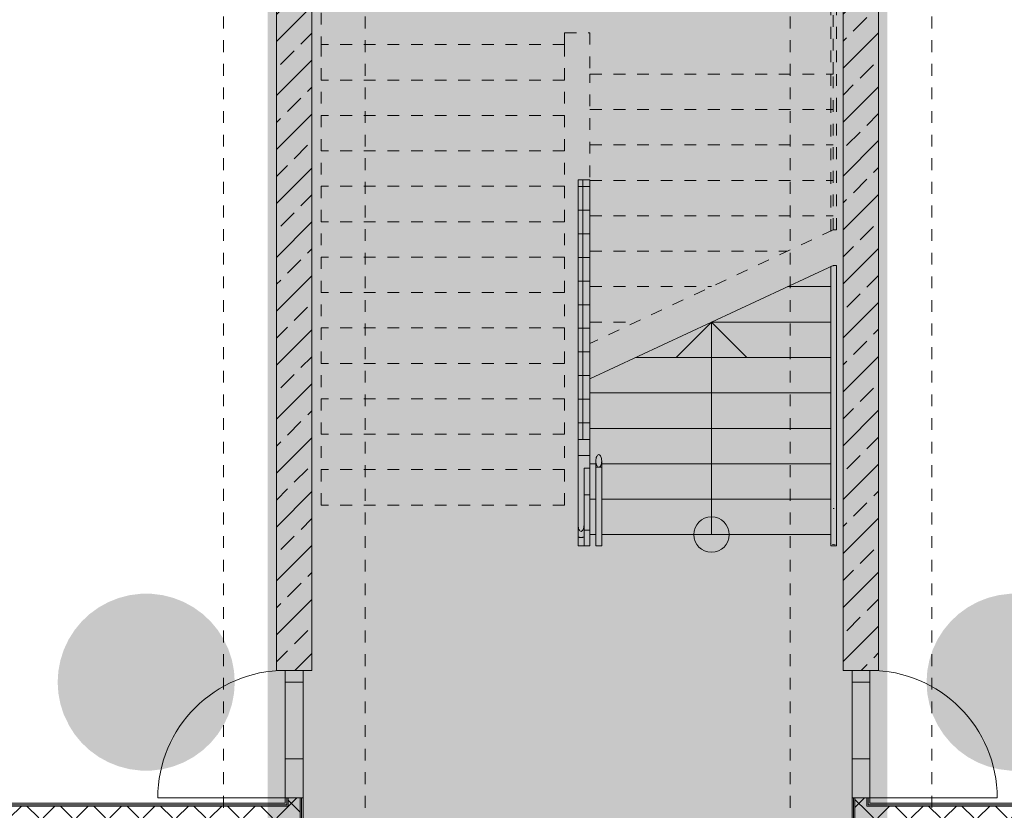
# Model space of a CAD drawing. Header units: metres. Extents: x -54 to 119, y -77 to 33.
# Tile 118 of 138: x 46.63 to 54.97, y 13.52 to 20.21. Entities that reach past the tile are written whole.
import ezdxf

# ---------------------------------------------------------------- set-up
doc = ezdxf.new("R2010")
doc.units = ezdxf.units.M
for name, pattern in [('Rasterlinie', [0.019, 0.01, -0.003, 0.003, -0.003]), ('Verdeckt', [0.003, 0.002, -0.001]), ('Über Schnittebene 1', [0.001, 0, -0.001])]:
    doc.linetypes.add(name, pattern=pattern)
for name, color, linetype, lineweight in [('A_Detailelemente', 7, 'Continuous', 9), ('A_Geländer', 7, 'Continuous', 9), ('A_Geschossdecken', 7, 'Continuous', 9), ('A_Raster', 7, 'Continuous', 9), ('A_Treppen', 7, 'Continuous', 9), ('A_Türen', 7, 'Continuous', 9), ('A_Wände', 7, 'Continuous', 9), ('A_Wände_Schraffur', 7, 'Continuous', 18), ('Pfeile AUF', 7, 'Continuous', 9)]:
    doc.layers.add(name, color=color, linetype=linetype, lineweight=lineweight)
pattern_1 = [(45, (0, 0), (-0.2283955, 0.2283955), []), (45, (0.228, 0), (-0.2283955, 0.2283955), [0.161, -0.081])]
pattern_2 = [(45, (0, 0), (-0.14142136, 0.14142136), []), (135, (0, 0), (-0.14142136, -0.14142136), [])]

# ---------------------------------------------------------------- blocks, each defined once
blk = doc.blocks.new('GSH_Tuer_I_1flg_SZ_OL - 1080x3200_2135_Voll-4240626-BS_Übersicht_EG_BRANDSCHUTZ')
at = {"layer": 'A_Türen', "linetype": 'Über Schnittebene 1'}
for p, q in [((-0.54, 0.0606), (0.48, 0.0606)), ((-0.54, -0.0894), (0.54, -0.0894))]:
    blk.add_line(p, q, dxfattribs=at)
at = {"layer": 'A_Türen'}
blk.add_line((0.54, -1.1694), (0.54, -0.0894), dxfattribs=at)
blk.add_arc((0.54, -0.0894), 1.08, 180, 270, dxfattribs=at)
blk = doc.blocks.new('GSH_Tuer_I_1flg_SZ_OL - 1080x3200_2135_Voll-4240627-BS_Übersicht_EG_BRANDSCHUTZ')
at = {"layer": 'A_Türen'}
blk.add_line((0.54, 1.1694), (0.54, 0.0894), dxfattribs=at)
at = {"layer": 'A_Türen', "linetype": 'Über Schnittebene 1'}
for p, q in [((-0.54, 0.0894), (0.54, 0.0894)), ((-0.54, -0.0606), (0.48, -0.0606))]:
    blk.add_line(p, q, dxfattribs=at)
at = {"layer": 'A_Türen'}
blk.add_arc((0.54, 0.0894), 1.08, 90, 180, dxfattribs=at)
blk = doc.blocks.new('FP_113-BS_Übersicht_EG_BRANDSCHUTZ')
at = {"layer": 'A_Geländer'}
for p, q in [((51.361, 15.8348), (51.361, 15.7566)), ((51.411, 15.7566), (51.411, 15.8348))]:
    blk.add_line(p, q, dxfattribs=at)
blk = doc.blocks.new('FP_114-BS_Übersicht_EG_BRANDSCHUTZ')
at = {"layer": 'A_Geländer'}
for p, q in [((51.361, 15.9341), (51.361, 15.8348)), ((51.411, 15.8348), (51.411, 15.9341))]:
    blk.add_line(p, q, dxfattribs=at)
blk = doc.blocks.new('Typ des oberen Holms - Oberer Geländerholm_Innen_-4891468-BS_Übersicht_EG_BRANDSCHUTZ')
at = {"layer": 'A_Geländer'}
h = blk.add_hatch(dxfattribs=at)
h.set_pattern_fill('FP_124', color=256, style=0, pattern_type=2)
h.set_pattern_definition([(350.869, (1.575, 6.55), (30.479582, -4.4907814), [0.566, -56.031]), (0, (2.134, 6.46), (5.08, 4.491), [0.559, -4.521]), (16.418, (2.692, 6.46), (10.15999, 4.49076), [0.477, -15.411]), (173.694, (3.15, 6.594), (35.559871, -4.491012), [0.409, -40.478]), (175.405, (2.743, 6.639), (50.799487, -4.4910803), [0.561, -55.5]), (192.462, (2.184, 6.684), (-15.240055, -4.490482), [0.624, -20.186]), (8.381, (1.981, 6.55), (25.399797, 4.490098), [0.308, -30.501]), (354.39, (2.286, 6.594), (-40.639595, 4.4913003), [0.459, -45.481]), (185.052, (2.743, 6.55), (-45.7201768, -4.4905557), [0.51, -50.488]), (169.974, (2.235, 6.505), (20.320582, -4.490285), [0.258, -25.536]), (355.405, (1.118, 6.505), (-50.7994868, 4.4910803), [0.561, -55.5]), (349.974, (1.676, 6.46), (-20.320582, 4.490285), [0.516, -25.278]), (0, (2.184, 6.37), (5.08, 4.491), [0.61, -4.47]), (18.34, (2.794, 6.37), (25.4001026, 8.9814794), [0.428, -42.387]), (3.373, (3.2, 6.505), (71.1199601, 4.4911912), [0.763, -75.569]), (355.405, (3.962, 6.55), (-50.799487, 4.4910803), [0.561, -55.5]), (0, (4.521, 6.505), (5.08, 4.491), [0.559, -4.521]), (4.595, (0, 6.505), (50.7994868, 4.4910803), [0.561, -55.5]), (355.405, (0.559, 6.55), (-50.7994868, 4.4910803), [0.561, -55.5]), (0, (0, 6.594), (5.08, 4.491), [0.305, -4.775]), (4.595, (0.305, 6.594), (50.7994868, 4.4910803), [0.561, -55.5]), (0, (0.864, 6.639), (5.08, 4.491), [0.508, -4.572]), (9.131, (1.372, 6.639), (-30.479582, -4.4907814), [0.566, -56.031]), (4.595, (1.93, 6.729), (50.799487, 4.4910803), [0.561, -55.5]), (355.405, (2.489, 6.774), (-50.799487, 4.4910803), [0.561, -55.5]), (355.405, (3.048, 6.729), (-50.799487, 4.4910803), [0.561, -55.5]), (352.803, (3.607, 6.684), (-30.47964, 4.489903), [0.717, -35.126]), (0, (4.318, 6.594), (5.08, 4.491), [0.762, -4.318]), (348.886, (4.115, 3.9), (25.399796, -4.490322), [0.466, -46.128]), (354.948, (4.572, 3.81), (-45.7201768, 4.4905557), [0.51, -50.488]), (7.197, (4.115, 3.9), (30.47964, 4.489903), [0.358, -35.484]), (8.381, (4.47, 3.945), (25.399797, 4.490098), [0.616, -30.193]), (0, (0, 4.035), (5.08, 4.491), [0.61, -4.47]), (351.619, (0.61, 4.035), (-25.399797, 4.490098), [0.308, -30.501]), (199.473, (0.914, 3.99), (15.23986, 4.490247), [0.269, -26.672]), (191.53, (0.66, 3.9), (45.7203215, 8.981876), [0.674, -66.726]), (353.694, (4.674, 3.9), (-35.559871, 4.491012), [0.409, -40.478]), (6.306, (4.674, 3.9), (35.559871, 4.491012), [0.409, -40.478]), (0, (0, 3.945), (5.08, 4.491), [0.406, -4.674]), (192.462, (0.406, 3.945), (-15.240055, -4.490482), [0.416, -20.394]), (357.023, (1.118, 4.08), (-81.2804315, 4.4913667), [0.865, -85.612]), (357.975, (1.981, 4.035), (-121.9204492, 4.4909319), [1.271, -125.809]), (2.812, (3.251, 3.99), (86.3596572, 4.4911226), [0.916, -90.635]), (8.381, (4.166, 4.035), (25.399797, 4.490098), [0.924, -29.885]), (9.131, (0, 3.631), (-30.479582, -4.4907814), [0.566, -56.031]), (14.175, (0.559, 3.72), (-20.319975, -4.490778), [0.734, -35.943]), (0, (1.27, 3.9), (5.08, 4.491), [0.66, -4.42]), (352.803, (1.93, 3.9), (-30.47964, 4.489903), [0.717, -35.126]), (3.162, (2.642, 3.81), (76.200345, 4.4899935), [0.814, -80.59]), (352.255, (3.454, 3.855), (35.5601357, -4.4912129), [0.666, -65.981]), (347.538, (4.115, 3.765), (-15.240055, 4.490482), [0.624, -20.186]), (0, (4.724, 3.631), (5.08, 4.491), [0.356, -4.724]), (175.405, (1.118, 4.08), (50.7994868, -4.4910803), [1.121, -54.939]), (355.787, (0, 4.349), (-55.880117, 4.4903373), [1.223, -59.903]), (0, (1.219, 4.259), (5.08, 4.491), [1.168, -3.912]), (3.613, (2.388, 4.259), (66.040275, 4.4905828), [1.425, -69.836]), (0, (3.81, 4.349), (5.08, 4.491), [1.27, -3.81]), (6.306, (0, 3.406), (35.559871, 4.4910123), [1.227, -39.661]), (5.61, (1.219, 3.541), (40.639595, 4.4913003), [0.919, -45.021]), (357.799, (2.134, 3.631), (-111.7599932, 4.4904833), [1.169, -115.757]), (354.231, (3.302, 3.586), (-132.07971082, 13.472624), [1.787, -176.918]), (2.664, (0, 6.325), (91.4400907, 4.490881), [0.966, -95.658]), (352.803, (0.965, 6.37), (-30.47964, 4.489903), [1.075, -34.767]), (357.891, (2.032, 6.235), (-116.8399156, 4.4898299), [1.22, -120.783]), (9.411, (3.251, 6.19), (-55.8795561, -8.981044), [0.824, -81.565]), (0, (4.064, 6.325), (5.08, 4.491), [1.016, -4.064]), (357.188, (0, 6.864), (-86.3596572, 4.4911226), [0.916, -90.635]), (5.316, (0.914, 6.819), (-50.8004231, -4.4909062), [0.969, -95.968]), (5.937, (1.88, 6.909), (-45.7197971, -4.490105), [0.868, -85.958]), (354.948, (2.743, 6.999), (-45.7201768, 4.4905557), [1.02, -49.978]), (349.274, (3.759, 6.909), (-45.7203223, 8.9810358), [0.724, -71.661]), (8.381, (4.47, 6.774), (25.399797, 4.490098), [0.616, -30.193]), (3.373, (0, 6.011), (71.1199601, 4.4911912), [0.763, -75.569]), (348.64, (0.762, 6.056), (-66.0401671, 13.4720575), [1.14, -112.853]), (0, (1.88, 5.831), (5.08, 4.491), [1.27, -3.81]), (4.812, (3.15, 5.831), (-55.8802738, -4.49043055), [1.071, -105.987]), (5.937, (4.216, 5.921), (-45.7197971, -4.490105), [0.868, -85.958]), (0, (0, 7.178), (5.08, 4.491), [0.864, -4.216]), (7.197, (0.864, 7.178), (30.47964, 4.489903), [1.434, -34.409]), (357.891, (2.286, 7.358), (-116.8399156, 4.4898299), [1.22, -120.783]), (355.11, (3.505, 7.313), (106.67960776, -8.98238685), [1.581, -156.475]), (6.055, (0, 3.092), (-86.36048765, -8.9806732), [1.277, -126.435]), (0, (1.27, 3.226), (5.08, 4.491), [1.422, -3.658]), (356.771, (2.692, 3.226), (-157.48022451, 8.97962184), [2.391, -236.748]), (0, (0, 4.663), (5.08, 4.491), [1.219, -3.861]), (4.213, (1.219, 4.663), (55.880117, 4.4903373), [1.223, -59.903]), (358.367, (2.438, 4.753), (-152.3999465, 4.48982084), [1.575, -155.969]), (357.59, (4.013, 4.708), (-101.6000492, 4.490257), [1.068, -105.707]), (355.405, (0, 5.382), (-50.7994868, 4.4910803), [1.121, -54.939]), (0, (1.118, 5.292), (5.08, 4.491), [1.626, -3.454]), (1.688, (2.743, 5.292), (147.31962266, 4.4915279), [1.525, -150.941]), (3.162, (4.267, 5.337), (76.200345, 4.4899935), [0.814, -80.59])])
h.paths.add_polyline_path([(51.411, 15.8906), (51.461, 15.8906), (51.461, 16.4154), (51.411, 16.4154), (51.411, 15.903)], flags=0)
for p, q in [((51.361, 16.5223), (51.361, 15.9341)), ((51.461, 16.5223), (51.361, 16.5223)), ((51.461, 16.4154), (51.461, 16.5223)), ((51.411, 15.9341), (51.411, 16.4154)), ((51.411, 16.4154), (51.461, 16.4154)), ((51.461, 16.4154), (51.461, 15.8906)), ((51.461, 15.8906), (51.411, 15.8906)), ((51.461, 15.8906), (51.461, 15.7566)), ((51.411, 15.7566), (51.361, 15.7566)), ((51.461, 15.7566), (51.411, 15.7566))]:
    blk.add_line(p, q, dxfattribs=at)
at = {"layer": 'A_Geländer', "flags": 128}
blk.add_lwpolyline([(51.361, 15.9341), (51.3615, 15.9236), (51.3629, 15.9136), (51.3652, 15.9044), (51.3683, 15.8963), (51.3721, 15.8896), (51.3764, 15.8847), (51.3811, 15.8816), (51.386, 15.8806), (51.3909, 15.8816), (51.3956, 15.8847), (51.3999, 15.8896), (51.4037, 15.8963), (51.4068, 15.9044), (51.4091, 15.9136), (51.4105, 15.9236), (51.411, 15.9341)], dxfattribs=at)
at = {"layer": 'A_Geländer'}
blk.add_open_spline([(51.411, 15.8348), (51.411, 15.8342), (51.4104, 15.8332), (51.4079, 15.8317), (51.4039, 15.8304), (51.3969, 15.829), (51.386, 15.8283), (51.3751, 15.829), (51.3681, 15.8304), (51.3641, 15.8317), (51.3616, 15.8332), (51.361, 15.8342), (51.361, 15.8348)], degree=3, knots=[0, 0, 0, 0, 0.083333, 0.166667, 0.25, 0.333333, 0.5, 0.666667, 0.75, 0.833333, 0.916667, 1, 1, 1, 1], dxfattribs=at)
for name in ['FP_114-BS_Übersicht_EG_BRANDSCHUTZ', 'FP_113-BS_Übersicht_EG_BRANDSCHUTZ']:
    blk.add_blockref(name, (0, 0), dxfattribs=at)
blk = doc.blocks.new('Typ des oberen Holms - Oberer Geländerholm_Innen_-V115-BS_Übersicht_EG_BRANDSCHUTZ')
at = {"layer": 'A_Geländer'}
blk.add_line((51.361, 16.5223), (51.461, 16.5223), dxfattribs=at)
blk = doc.blocks.new('FP_217-BS_Übersicht_EG_BRANDSCHUTZ')
at = {"layer": 'A_Geländer'}
for p, q in [((53.501, 16.1265), (53.501, 15.7816)), ((53.551, 15.7816), (53.551, 16.1265)), ((53.4987, 15.7812), (53.4989, 15.7806)), ((53.4989, 15.7806), (53.501, 15.7768)), ((53.5151, 15.7693), (53.5205, 15.7681)), ((53.5205, 15.7681), (53.5289, 15.7675)), ((53.5289, 15.7675), (53.5371, 15.7682))]:
    blk.add_line(p, q, dxfattribs=at)
blk = doc.blocks.new('Typ des oberen Holms - Oberer Geländerholm_Innen_-5236744-BS_Übersicht_EG_BRANDSCHUTZ')
at = {"layer": 'A_Geländer', "flags": 128}
blk.add_lwpolyline([(53.5211, 16.0741), (53.526, 16.073), (53.5309, 16.0741)], dxfattribs=at)
at = {"layer": 'A_Geländer'}
blk.add_blockref('FP_217-BS_Übersicht_EG_BRANDSCHUTZ', (0, 0), dxfattribs=at)
blk = doc.blocks.new('Typ des oberen Holms - Oberer Geländerholm_Innen_-V218-BS_Übersicht_EG_BRANDSCHUTZ')
at = {"layer": 'A_Geländer', "linetype": 'Verdeckt'}
for p, q in [((53.551, 24.098), (53.501, 24.098)), ((53.501, 24.098), (53.501, 23.973)), ((53.501, 24.073), (53.551, 24.073)), ((53.501, 19.453), (53.501, 24.073)), ((53.551, 24.098), (53.551, 23.973)), ((53.551, 19.453), (53.551, 24.073)), ((53.551, 23.973), (53.501, 23.973)), ((53.501, 18.424), (53.501, 19.453)), ((53.551, 18.4333), (53.551, 19.453)), ((53.521, 18.4333), (53.501, 18.424)), ((53.551, 18.4333), (53.521, 18.4333))]:
    blk.add_line(p, q, dxfattribs=at)
at = {"layer": 'A_Geländer'}
for p, q in [((53.521, 18.1333), (53.501, 18.124)), ((53.501, 15.7566), (53.501, 18.124)), ((53.551, 18.1333), (53.521, 18.1333)), ((53.551, 15.7566), (53.551, 18.1333)), ((53.501, 15.7566), (53.551, 15.7566))]:
    blk.add_line(p, q, dxfattribs=at)
blk = doc.blocks.new('Handlauftyp - Handlauf_Innen_-5239171-BS_Übersicht_EG_BRANDSCHUTZ')
at = {"layer": 'A_Geländer'}
for p, q in [((51.511, 16.4765), (51.511, 15.9092)), ((51.561, 15.9092), (51.561, 16.4765)), ((51.511, 15.9036), (51.511, 15.7566)), ((51.561, 15.7566), (51.561, 15.9036))]:
    blk.add_line(p, q, dxfattribs=at)
at = {"layer": 'A_Geländer', "flags": 128}
for points in [[(51.561, 16.4765), (51.5605, 16.4869), (51.5591, 16.497), (51.5568, 16.5062), (51.5537, 16.5143), (51.5499, 16.521), (51.5456, 16.5259), (51.5409, 16.529), (51.536, 16.53), (51.5311, 16.529), (51.5264, 16.5259), (51.5221, 16.521), (51.5183, 16.5143), (51.5152, 16.5062), (51.5129, 16.497), (51.5115, 16.4869), (51.511, 16.4765)], [(51.511, 16.4765), (51.5115, 16.4661), (51.5129, 16.4561), (51.5152, 16.4468), (51.5183, 16.4387), (51.5221, 16.4321), (51.5264, 16.4271), (51.5311, 16.4241), (51.536, 16.423), (51.5409, 16.4241), (51.5456, 16.4271), (51.5499, 16.4321), (51.5537, 16.4387), (51.5568, 16.4468), (51.5591, 16.4561), (51.5605, 16.4661), (51.561, 16.4765)]]:
    blk.add_lwpolyline(points, dxfattribs=at)
blk = doc.blocks.new('Handlauftyp - Handlauf_Innen_-V219-BS_Übersicht_EG_BRANDSCHUTZ')
at = {"layer": 'A_Geländer'}
for p, q in [((51.511, 16.423), (51.531, 16.423)), ((51.511, 15.903), (51.511, 16.423)), ((51.5311, 16.423), (51.5348, 16.423)), ((51.5372, 16.423), (51.561, 16.423)), ((51.561, 15.903), (51.561, 16.423)), ((51.511, 15.7566), (51.511, 15.903)), ((51.561, 15.7566), (51.561, 15.903)), ((51.511, 15.7566), (51.561, 15.7566))]:
    blk.add_line(p, q, dxfattribs=at)

msp = doc.modelspace()

# ---------------------------------------------------------------- hatches: boundary and pattern name
at = {"layer": 'A_Detailelemente', "true_color": 0x499c4b}
h = msp.add_hatch(color=95, dxfattribs=at)
h.paths.add_polyline_path([(49.032, 12.343), (53.606, 12.343), (53.606, 24.153), (49.032, 24.153), (49.032, 12.4862)], flags=0)
h.paths.add_polyline_path([(51.536, 15.903), (51.536, 15.9032), (51.5337, 16.153)], flags=0)
at = {"layer": 'A_Detailelemente', "true_color": 0xebdb14}
for points in [[(48.8935, 5.078), (49.032, 5.078), (49.032, 12.263), (49.131, 12.263), (49.131, 12.343), (49.032, 12.343), (49.032, 21.913), (48.731, 21.913), (48.731, 5.078), (48.881, 5.078)], [(53.8165, 5.078), (53.981, 5.078), (53.981, 21.913), (53.606, 21.913), (53.606, 12.343), (53.581, 12.343), (53.581, 12.263), (53.68, 12.2614), (53.681, 5.078), (53.806, 5.078)]]:
    msp.add_hatch(color=40, dxfattribs=at).paths.add_polyline_path(points, flags=0)
at = {"layer": 'A_Detailelemente', "true_color": 0x8cc6ff}
for points in [[(47.6554, 13.8547), (47.7496, 13.8547), (47.8431, 13.8665), (47.9343, 13.8899), (48.0219, 13.9246), (48.1044, 13.9699), (48.1808, 14.0255), (48.2492, 14.0898), (48.3093, 14.1623), (48.3597, 14.2419), (48.3999, 14.3271), (48.429, 14.4167), (48.4466, 14.5092), (48.4525, 14.6032), (48.4466, 14.6972), (48.429, 14.7897), (48.3999, 14.8793), (48.3597, 14.9645), (48.3093, 15.044), (48.2492, 15.1166), (48.1806, 15.1811), (48.1044, 15.2364), (48.0219, 15.2818), (47.9343, 15.3165), (47.8431, 15.3399), (47.7496, 15.3517), (47.6554, 15.3517), (47.562, 15.3399), (47.4708, 15.3165), (47.3832, 15.2818), (47.3006, 15.2364), (47.2244, 15.1811), (47.1558, 15.1166), (47.0958, 15.044), (47.0453, 14.9645), (47.0052, 14.8793), (46.9761, 14.7897), (46.9584, 14.6972), (46.9525, 14.6032), (46.9584, 14.5092), (46.9761, 14.4167), (47.0052, 14.3271), (47.0536, 14.2287), (47.0958, 14.1623), (47.1558, 14.0898), (47.2244, 14.0253), (47.3006, 13.9699), (47.3832, 13.9246), (47.4708, 13.8899), (47.562, 13.8665)], [(55.1096, 13.8547), (55.2031, 13.8665), (55.2943, 13.8899), (55.3819, 13.9246), (55.4644, 13.9699), (55.5406, 14.0253), (55.6092, 14.0898), (55.6693, 14.1623), (55.7197, 14.2419), (55.7599, 14.3271), (55.789, 14.4167), (55.8066, 14.5092), (55.8125, 14.6032), (55.8066, 14.6972), (55.789, 14.7897), (55.7599, 14.8793), (55.7197, 14.9645), (55.6693, 15.044), (55.6092, 15.1166), (55.5406, 15.1811), (55.4644, 15.2364), (55.3819, 15.2818), (55.2943, 15.3165), (55.2031, 15.3399), (55.1096, 15.3517), (55.0154, 15.3517), (54.922, 15.3399), (54.8308, 15.3165), (54.7432, 15.2818), (54.6606, 15.2364), (54.5844, 15.1811), (54.5158, 15.1166), (54.4558, 15.044), (54.4053, 14.9645), (54.3652, 14.8793), (54.3361, 14.7897), (54.3184, 14.6972), (54.3125, 14.6032), (54.3184, 14.5092), (54.3361, 14.4167), (54.3652, 14.3271), (54.4053, 14.2419), (54.4558, 14.1623), (54.5158, 14.0898), (54.5844, 14.0253), (54.6606, 13.9699), (54.7432, 13.9246), (54.8308, 13.8899), (54.922, 13.8665), (55.0154, 13.8547)]]:
    msp.add_hatch(color=151, dxfattribs=at).paths.add_polyline_path(points, flags=0)
at = {"layer": 'A_Wände_Schraffur', "lineweight": 9}
h = msp.add_hatch(dxfattribs=at)
h.set_pattern_fill('FP_9', color=256, style=0, pattern_type=2)
h.set_pattern_definition(pattern_1)
h.paths.add_polyline_path([(49.032, 14.703), (49.106, 14.703), (49.106, 21.903), (48.806, 21.903), (48.806, 14.703), (48.881, 14.703)], flags=0)
h = msp.add_hatch(dxfattribs=at)
h.set_pattern_fill('FP_9', color=256, style=0, pattern_type=2)
h.set_pattern_definition(pattern_1)
h.paths.add_polyline_path([(53.606, 14.703), (53.906, 14.703), (53.906, 21.903), (53.606, 21.903), (53.606, 14.9472)], flags=0)
h = msp.add_hatch(dxfattribs=at)
h.set_pattern_fill('FP_1', color=256, style=0, pattern_type=2)
h.set_pattern_definition([(0, (0, 0), (0, 0.2), []), (90, (0, 0), (-0.2, 1e-17), [])])
h.paths.add_polyline_path([(51.461, 16.6594), (51.461, 18.8566), (51.361, 18.8566), (51.361, 16.6594)], flags=0)
h = msp.add_hatch(dxfattribs=at)
h.set_pattern_fill('FP_2', color=256, style=0, pattern_type=2)
h.set_pattern_definition(pattern_2)
h.paths.add_polyline_path([(48.906, 5.078), (49.006, 5.078), (49.006, 10.328), (48.906, 10.328), (48.906, 5.1031)], flags=0)
h.paths.add_polyline_path([(48.906, 12.128), (49.006, 12.128), (49.006, 13.623), (48.906, 13.623), (48.906, 12.263)], flags=0)
h = msp.add_hatch(dxfattribs=at)
h.set_pattern_fill('FP_2', color=256, style=0, pattern_type=2)
h.set_pattern_definition(pattern_2)
h.paths.add_polyline_path([(53.706, 5.078), (53.806, 5.078), (53.806, 10.328), (53.706, 10.328), (53.706, 5.403)], flags=0)
h.paths.add_polyline_path([(53.806, 12.128), (53.806, 13.623), (53.706, 13.623), (53.706, 12.128)], flags=0)
h = msp.add_hatch(dxfattribs=at)
h.set_pattern_fill('FP_2', color=256, style=0, pattern_type=2)
h.set_pattern_definition(pattern_2)
h.paths.add_polyline_path([(40.481, 13.453), (40.506, 13.453), (40.506, 13.553), (33.406, 13.553), (33.406, 13.453), (40.2907, 13.453)], flags=0)
h.paths.add_polyline_path([(40.606, 13.453), (48.906, 13.453), (48.906, 13.553), (40.606, 13.553)], flags=0)
h = msp.add_hatch(dxfattribs=at)
h.set_pattern_fill('FP_2', color=256, style=0, pattern_type=2)
h.set_pattern_definition(pattern_2)
h.paths.add_polyline_path([(68.4695, 13.453), (69.306, 13.453), (69.306, 13.553), (62.206, 13.553), (62.206, 13.453), (67.3424, 13.453)], flags=0)
h.paths.add_polyline_path([(54.3801, 13.453), (62.106, 13.453), (62.106, 13.553), (53.806, 13.553), (53.806, 13.453), (53.981, 13.453)], flags=0)

# ---------------------------------------------------------------- linework, layer by layer
at = {"layer": 'A_Geschossdecken'}
for p, q in [((48.881, 13.623), (48.881, 14.703)), ((49.032, 14.703), (49.032, 12.343)), ((53.681, 13.623), (53.681, 14.703)), ((53.831, 14.703), (53.831, 13.623)), ((49.032, 14.603), (48.881, 14.603)), ((53.831, 14.603), (53.681, 14.603)), ((48.881, 13.953), (49.032, 13.953)), ((53.681, 13.953), (53.831, 13.953))]:
    msp.add_line(p, q, dxfattribs=at)
at = {"layer": 'A_Raster', "linetype": 'Rasterlinie'}
for p, q in [((48.356, -66.6602), (48.356, 31.7844)), ((49.556, -66.6602), (49.556, 31.7844)), ((53.156, -66.6602), (53.156, 31.7844)), ((54.356, -66.6602), (54.356, 31.7844))]:
    msp.add_line(p, q, dxfattribs=at)
at = {"layer": 'A_Treppen', "linetype": 'Verdeckt'}
for p, q in [((49.186, 24.073), (49.186, 20.003)), ((53.521, 19.753), (53.521, 24.073)), ((51.246, 20.103), (51.461, 20.103)), ((51.246, 20.003), (51.246, 20.103)), ((51.461, 20.103), (51.461, 19.753)), ((51.246, 20.003), (49.186, 20.003)), ((49.186, 20.003), (49.186, 16.103)), ((51.246, 20.003), (49.186, 20.003)), ((51.246, 20.003), (51.246, 16.103)), ((51.246, 19.703), (49.186, 19.703)), ((51.246, 19.703), (49.186, 19.703)), ((51.461, 19.753), (53.521, 19.753)), ((51.461, 17.6803), (51.461, 19.753)), ((53.521, 18.4333), (53.521, 19.753)), ((51.461, 19.453), (53.521, 19.453)), ((51.461, 19.453), (53.521, 19.453)), ((51.246, 19.403), (49.186, 19.403)), ((51.246, 19.403), (49.186, 19.403)), ((51.246, 19.103), (49.186, 19.103)), ((51.246, 19.103), (49.186, 19.103)), ((51.461, 19.153), (53.521, 19.153)), ((51.461, 19.153), (53.521, 19.153)), ((51.461, 18.853), (53.521, 18.853)), ((51.461, 18.853), (53.521, 18.853)), ((51.246, 18.803), (49.186, 18.803)), ((51.246, 18.803), (49.186, 18.803)), ((51.461, 18.553), (53.521, 18.553)), ((51.461, 18.553), (53.521, 18.553)), ((51.246, 18.503), (49.186, 18.503)), ((51.246, 18.503), (49.186, 18.503)), ((53.521, 18.4333), (51.461, 17.4727)), ((51.246, 18.203), (49.186, 18.203)), ((51.246, 18.203), (49.186, 18.203)), ((51.461, 18.253), (53.1344, 18.253)), ((51.461, 18.253), (53.1344, 18.253)), ((51.461, 17.953), (52.491, 17.953)), ((51.461, 17.953), (52.491, 17.953)), ((53.1344, 17.953), (53.501, 17.953)), ((51.246, 17.903), (49.186, 17.903)), ((51.246, 17.903), (49.186, 17.903)), ((51.246, 17.603), (49.186, 17.603)), ((51.246, 17.603), (49.186, 17.603)), ((51.461, 17.653), (51.8477, 17.653)), ((51.461, 17.653), (51.8477, 17.653)), ((52.491, 17.653), (53.501, 17.653)), ((51.8477, 17.353), (53.501, 17.353)), ((51.246, 17.303), (49.186, 17.303)), ((51.246, 17.303), (49.186, 17.303)), ((51.461, 17.053), (53.501, 17.053)), ((51.246, 17.003), (49.186, 17.003)), ((51.246, 17.003), (49.186, 17.003)), ((51.246, 16.703), (49.186, 16.703)), ((51.246, 16.703), (49.186, 16.703)), ((51.461, 16.753), (53.501, 16.753)), ((51.461, 16.453), (51.511, 16.453)), ((51.5622, 16.453), (53.501, 16.453)), ((51.246, 16.403), (49.186, 16.403)), ((51.246, 16.403), (49.186, 16.403)), ((51.246, 16.103), (49.186, 16.103)), ((51.461, 16.153), (51.511, 16.153)), ((51.5622, 16.153), (53.501, 16.153)), ((51.461, 15.853), (51.511, 15.853)), ((51.5622, 15.853), (53.501, 15.853))]:
    msp.add_line(p, q, dxfattribs=at)
at = {"layer": 'A_Treppen'}
for p, q in [((53.521, 18.1333), (51.461, 17.1727)), ((53.521, 18.1277), (53.521, 18.1333)), ((53.1344, 17.953), (53.501, 17.953)), ((52.491, 17.653), (53.501, 17.653)), ((51.8477, 17.353), (53.501, 17.353)), ((51.461, 17.053), (53.501, 17.053)), ((51.461, 16.753), (53.501, 16.753)), ((51.461, 16.453), (51.511, 16.453)), ((51.5622, 16.453), (53.501, 16.453)), ((51.461, 16.153), (51.511, 16.153)), ((51.5622, 16.153), (53.501, 16.153)), ((51.461, 15.853), (51.511, 15.853)), ((51.5622, 15.853), (53.501, 15.853))]:
    msp.add_line(p, q, dxfattribs=at)
at = {"layer": 'A_Wände', "lineweight": 18}
for p, q in [((48.806, 21.903), (48.806, 14.703)), ((49.106, 14.703), (49.106, 21.903)), ((53.606, 21.903), (53.606, 14.703)), ((53.906, 14.703), (53.906, 21.903)), ((51.361, 18.8566), (51.361, 16.6594)), ((51.461, 18.8566), (51.361, 18.8566)), ((51.461, 16.6594), (51.461, 18.8566)), ((51.361, 16.6594), (51.461, 16.6594)), ((48.806, 14.703), (49.106, 14.703)), ((53.606, 14.703), (53.906, 14.703)), ((49.031, 13.623), (48.881, 13.623)), ((48.881, 13.623), (48.881, 13.578)), ((49.031, 12.128), (49.031, 13.623)), ((53.831, 13.623), (53.681, 13.623)), ((53.681, 13.623), (53.681, 12.128)), ((53.831, 13.578), (53.831, 13.623)), ((48.881, 13.578), (40.631, 13.578)), ((62.081, 13.578), (53.831, 13.578))]:
    msp.add_line(p, q, dxfattribs=at)
at = {"layer": 'A_Wände'}
for p, q in [((51.361, 16.5223), (51.361, 16.6594)), ((51.461, 16.6594), (51.461, 16.5223)), ((48.8935, 13.623), (48.8935, 13.5655)), ((48.906, 13.623), (48.906, 13.553)), ((49.006, 13.623), (49.006, 12.128)), ((49.0185, 13.623), (49.0185, 12.128)), ((53.6935, 13.623), (53.6935, 12.128)), ((53.706, 13.623), (53.706, 12.128)), ((53.806, 13.623), (53.806, 13.553)), ((53.8185, 13.623), (53.8185, 13.5655)), ((48.906, 13.553), (40.606, 13.553)), ((40.631, 13.5655), (48.8935, 13.5655)), ((62.106, 13.553), (53.806, 13.553)), ((62.081, 13.5655), (53.8185, 13.5655))]:
    msp.add_line(p, q, dxfattribs=at)
at = {"layer": 'Pfeile AUF'}
for p, q in [((52.491, 17.653), (52.191, 17.353)), ((52.491, 17.353), (52.491, 17.653)), ((52.791, 17.353), (52.491, 17.653)), ((52.191, 17.353), (52.791, 17.353)), ((52.491, 17.053), (52.491, 17.353)), ((52.491, 16.753), (52.491, 17.053)), ((52.491, 16.453), (52.491, 16.753)), ((52.491, 16.153), (52.491, 16.453)), ((52.491, 15.853), (52.491, 16.153))]:
    msp.add_line(p, q, dxfattribs=at)
msp.add_circle((52.491, 15.853), 0.15, dxfattribs=at)

# ---------------------------------------------------------------- block references
at = {"layer": 'A_Geländer'}
for name in ['Typ des oberen Holms - Oberer Geländerholm_Innen_-V218-BS_Übersicht_EG_BRANDSCHUTZ', 'Typ des oberen Holms - Oberer Geländerholm_Innen_-4891468-BS_Übersicht_EG_BRANDSCHUTZ', 'Typ des oberen Holms - Oberer Geländerholm_Innen_-V115-BS_Übersicht_EG_BRANDSCHUTZ', 'Handlauftyp - Handlauf_Innen_-5239171-BS_Übersicht_EG_BRANDSCHUTZ', 'Handlauftyp - Handlauf_Innen_-V219-BS_Übersicht_EG_BRANDSCHUTZ', 'Typ des oberen Holms - Oberer Geländerholm_Innen_-5236744-BS_Übersicht_EG_BRANDSCHUTZ']:
    msp.add_blockref(name, (0, 0), dxfattribs=at)
at = {"layer": 'A_Türen'}
for name, p, rotation in [('GSH_Tuer_I_1flg_SZ_OL - 1080x3200_2135_Voll-4240626-BS_Übersicht_EG_BRANDSCHUTZ', (48.9704, 14.163), 269.9999999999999), ('GSH_Tuer_I_1flg_SZ_OL - 1080x3200_2135_Voll-4240627-BS_Übersicht_EG_BRANDSCHUTZ', (53.7416, 14.163), 270.0000000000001)]:
    msp.add_blockref(name, p, dxfattribs=dict(at, rotation=rotation))

doc.saveas('drawing.dxf')
